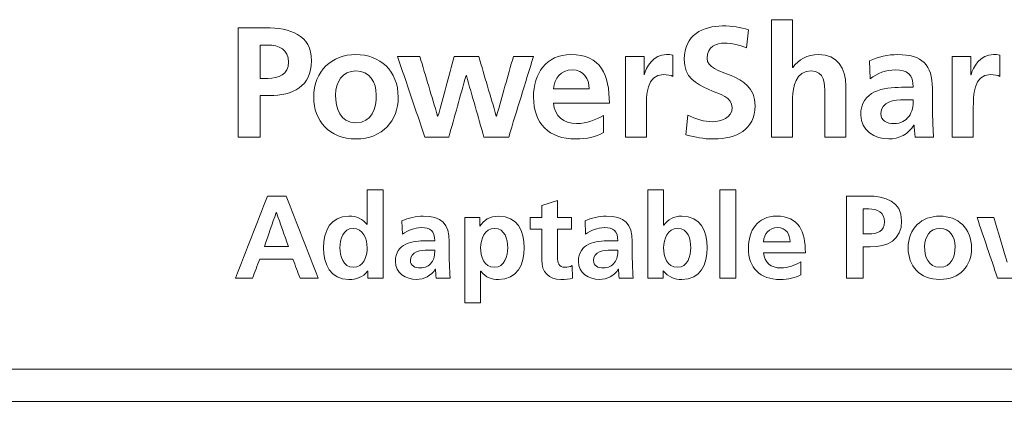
# Model space of a CAD drawing. Header units: millimetres. Extents: x 0 to 2122, y 0 to 1639.
# Tile 5 of 85: x 327 to 354, y 784 to 794. Entities that reach past the tile are written whole.
import ezdxf

# ---------------------------------------------------------------- set-up
doc = ezdxf.new("R2010")
doc.units = ezdxf.units.MM
doc.layers.add('1', color=7, linetype='Continuous', true_color=0xffffff)
doc.layers.add('3', color=7, linetype='Continuous', true_color=0xffffff)

msp = doc.modelspace()

# ---------------------------------------------------------------- linework, layer by layer
at = {"layer": '1', "color": 7, "linetype": 'Continuous', "lineweight": 13}
for p, q in [((741.205, 784.907), (322.205, 784.907)), ((741.205, 784.037), (322.205, 784.037))]:
    msp.add_line(p, q, dxfattribs=at)
at = {"layer": '3', "color": 7, "linetype": 'Continuous', "lineweight": 13}
for points in [[(347.29, 794.352), (347.29, 794.352), (347.857, 794.352), (347.857, 794.352)], [(347.29, 791.179), (347.29, 791.179), (347.29, 794.352), (347.29, 794.352)], [(347.857, 794.352), (347.857, 794.352), (347.857, 793.062), (347.857, 793.062)], [(332.89, 791.179), (332.89, 791.179), (332.89, 794.132), (332.89, 794.132)], [(346.669, 794.077), (346.669, 794.077), (346.614, 793.591), (346.614, 793.591)], [(333.482, 793.667), (333.482, 793.667), (333.482, 792.765), (333.482, 792.765)], [(337.192, 793.358), (337.392, 793.358), (337.593, 793.358), (337.793, 793.358)], [(337.929, 791.179), (337.683, 791.905), (337.438, 792.632), (337.192, 793.358)], [(337.793, 793.358), (337.954, 792.82), (338.114, 792.283), (338.275, 791.746)], [(338.284, 791.746), (338.431, 792.283), (338.577, 792.82), (338.724, 793.358)], [(338.724, 793.358), (338.944, 793.358), (339.164, 793.358), (339.384, 793.358)], [(339.384, 793.358), (339.542, 792.82), (339.7, 792.283), (339.858, 791.746)], [(339.866, 791.746), (340.017, 792.283), (340.168, 792.82), (340.319, 793.358)], [(340.86, 793.358), (340.638, 792.632), (340.415, 791.905), (340.192, 791.179)], [(340.319, 793.358), (340.499, 793.358), (340.68, 793.358), (340.86, 793.358)], [(343.341, 793.358), (343.341, 793.358), (343.845, 793.358), (343.845, 793.358)], [(343.341, 791.179), (343.341, 791.179), (343.341, 793.358), (343.341, 793.358)], [(343.845, 793.358), (343.845, 793.358), (343.845, 792.863), (343.845, 792.863)], [(344.623, 793.392), (344.623, 793.392), (344.623, 792.82), (344.623, 792.82)], [(352.166, 793.358), (352.166, 793.358), (352.67, 793.358), (352.67, 793.358)], [(352.166, 791.179), (352.166, 791.179), (352.166, 793.358), (352.166, 793.358)], [(352.67, 793.358), (352.67, 793.358), (352.67, 792.863), (352.67, 792.863)], [(353.448, 793.392), (353.448, 793.392), (353.448, 792.82), (353.448, 792.82)], [(347.857, 793.062), (347.857, 793.062), (347.866, 793.062), (347.866, 793.062)], [(349.948, 792.757), (349.948, 792.757), (349.931, 793.244), (349.931, 793.244)], [(339.041, 792.842), (338.886, 792.287), (338.731, 791.733), (338.576, 791.179)], [(339.05, 792.842), (339.047, 792.842), (339.044, 792.842), (339.041, 792.842)], [(339.524, 791.179), (339.366, 791.733), (339.208, 792.287), (339.05, 792.842)], [(343.845, 792.863), (343.845, 792.863), (343.853, 792.863), (343.853, 792.863)], [(352.67, 792.863), (352.67, 792.863), (352.678, 792.863), (352.678, 792.863)], [(333.482, 792.3), (333.482, 792.3), (333.482, 791.179), (333.482, 791.179)], [(341.403, 792.482), (341.403, 792.482), (342.368, 792.482), (342.368, 792.482)], [(348.725, 791.179), (348.725, 791.179), (348.725, 792.342), (348.725, 792.342)], [(342.91, 792.093), (342.91, 792.093), (341.403, 792.093), (341.403, 792.093)], [(351.112, 792.186), (351.112, 792.186), (350.866, 792.186), (350.866, 792.186)], [(350.993, 791.737), (351.086, 791.86), (351.112, 792.017), (351.112, 792.186)], [(338.275, 791.746), (338.278, 791.746), (338.281, 791.746), (338.284, 791.746)], [(339.858, 791.746), (339.861, 791.746), (339.863, 791.746), (339.866, 791.746)], [(342.749, 791.763), (342.749, 791.763), (342.749, 791.301), (342.749, 791.301)], [(344.976, 791.242), (344.976, 791.242), (345.031, 791.775), (345.031, 791.775)], [(350.596, 791.543), (350.769, 791.543), (350.904, 791.619), (350.993, 791.737)], [(351.137, 791.505), (351.137, 791.505), (351.129, 791.505), (351.129, 791.505)], [(351.163, 791.179), (351.141, 791.293), (351.141, 791.437), (351.137, 791.505)], [(351.636, 791.665), (351.641, 791.5), (351.649, 791.348), (351.662, 791.179)], [(333.482, 791.179), (333.482, 791.179), (332.89, 791.179), (332.89, 791.179)], [(338.576, 791.179), (338.36, 791.179), (338.144, 791.179), (337.929, 791.179)], [(340.192, 791.179), (339.969, 791.179), (339.747, 791.179), (339.524, 791.179)], [(343.908, 791.179), (343.908, 791.179), (343.341, 791.179), (343.341, 791.179)], [(347.857, 791.179), (347.857, 791.179), (347.29, 791.179), (347.29, 791.179)], [(349.292, 791.179), (349.292, 791.179), (348.725, 791.179), (348.725, 791.179)], [(351.662, 791.179), (351.662, 791.179), (351.163, 791.179), (351.163, 791.179)], [(352.733, 791.179), (352.733, 791.179), (352.166, 791.179), (352.166, 791.179)], [(332.817, 787.368), (333.104, 788.107), (333.392, 788.846), (333.68, 789.585)], [(333.68, 789.585), (333.847, 789.585), (334.015, 789.585), (334.182, 789.585)], [(334.182, 789.585), (334.472, 788.846), (334.762, 788.107), (335.052, 787.368)], [(336.376, 788.813), (336.376, 788.813), (336.376, 789.75), (336.376, 789.75)], [(336.376, 789.75), (336.376, 789.75), (336.802, 789.75), (336.802, 789.75)], [(336.802, 789.75), (336.802, 789.75), (336.802, 787.368), (336.802, 787.368)], [(343.945, 789.75), (343.945, 789.75), (344.37, 789.75), (344.37, 789.75)], [(343.945, 787.368), (343.945, 787.368), (343.945, 789.75), (343.945, 789.75)], [(344.37, 789.75), (344.37, 789.75), (344.37, 788.794), (344.37, 788.794)], [(346.32, 789.75), (346.178, 789.75), (346.036, 789.75), (345.894, 789.75)], [(345.894, 789.75), (345.894, 788.956), (345.894, 788.162), (345.894, 787.368)], [(346.32, 787.368), (346.32, 788.162), (346.32, 788.956), (346.32, 789.75)], [(349.313, 787.369), (349.313, 787.369), (349.313, 789.586), (349.313, 789.586)], [(341.084, 789.331), (341.084, 789.331), (341.51, 789.467), (341.51, 789.467)], [(341.084, 789.004), (341.084, 789.004), (341.084, 789.331), (341.084, 789.331)], [(341.51, 789.467), (341.51, 789.467), (341.51, 789.004), (341.51, 789.004)], [(333.919, 789.14), (333.812, 788.835), (333.705, 788.53), (333.598, 788.225)], [(333.925, 789.14), (333.923, 789.14), (333.921, 789.14), (333.919, 789.14)], [(334.246, 788.225), (334.139, 788.53), (334.032, 788.835), (333.925, 789.14)], [(349.758, 789.236), (349.758, 789.236), (349.758, 788.56), (349.758, 788.56)], [(336.37, 788.813), (336.37, 788.813), (336.376, 788.813), (336.376, 788.813)], [(337.325, 788.553), (337.325, 788.553), (337.312, 788.918), (337.312, 788.918)], [(339.005, 789.004), (339.005, 789.004), (339.411, 789.004), (339.411, 789.004)], [(339.005, 786.701), (339.005, 786.701), (339.005, 789.004), (339.005, 789.004)], [(339.411, 789.004), (339.411, 789.004), (339.411, 788.772), (339.411, 788.772)], [(339.411, 788.772), (339.411, 788.772), (339.417, 788.772), (339.417, 788.772)], [(340.77, 788.692), (340.77, 788.692), (340.77, 789.004), (340.77, 789.004)], [(340.77, 789.004), (340.77, 789.004), (341.084, 789.004), (341.084, 789.004)], [(341.51, 789.004), (341.51, 789.004), (341.888, 789.004), (341.888, 789.004)], [(341.888, 789.004), (341.888, 789.004), (341.888, 788.692), (341.888, 788.692)], [(342.265, 788.553), (342.265, 788.553), (342.252, 788.918), (342.252, 788.918)], [(344.37, 788.794), (344.37, 788.794), (344.377, 788.794), (344.377, 788.794)], [(352.834, 789.004), (352.984, 789.004), (353.135, 789.004), (353.285, 789.004)], [(353.387, 787.369), (353.202, 787.914), (353.018, 788.459), (352.834, 789.004)], [(353.285, 789.004), (353.406, 788.601), (353.526, 788.198), (353.647, 787.795)], [(341.084, 788.692), (341.084, 788.692), (340.77, 788.692), (340.77, 788.692)], [(341.888, 788.692), (341.887, 788.692), (341.51, 788.692), (341.51, 788.692)], [(341.51, 788.692), (341.51, 788.692), (341.51, 787.93), (341.51, 787.93)], [(347.069, 788.346), (347.069, 788.346), (347.793, 788.346), (347.793, 788.346)], [(333.598, 788.225), (333.814, 788.225), (334.03, 788.225), (334.246, 788.225)], [(338.198, 788.124), (338.198, 788.124), (338.014, 788.124), (338.014, 788.124)], [(338.109, 787.787), (338.179, 787.879), (338.198, 787.997), (338.198, 788.124)], [(343.138, 788.124), (343.138, 788.124), (342.954, 788.124), (342.954, 788.124)], [(343.05, 787.787), (343.119, 787.879), (343.138, 787.997), (343.138, 788.124)], [(348.2, 788.054), (348.2, 788.054), (347.069, 788.054), (347.069, 788.054)], [(349.758, 788.211), (349.758, 788.211), (349.758, 787.369), (349.758, 787.369)], [(333.471, 787.876), (333.406, 787.707), (333.342, 787.537), (333.277, 787.368)], [(334.37, 787.876), (334.07, 787.876), (333.771, 787.876), (333.471, 787.876)], [(334.56, 787.368), (334.497, 787.537), (334.433, 787.707), (334.37, 787.876)], [(337.811, 787.641), (337.941, 787.641), (338.043, 787.698), (338.109, 787.787)], [(338.592, 787.733), (338.595, 787.609), (338.602, 787.495), (338.611, 787.368)], [(341.903, 787.705), (341.903, 787.705), (341.916, 787.368), (341.916, 787.368)], [(342.751, 787.641), (342.881, 787.641), (342.983, 787.698), (343.05, 787.787)], [(343.533, 787.733), (343.536, 787.609), (343.542, 787.495), (343.552, 787.368)], [(348.079, 787.806), (348.079, 787.806), (348.079, 787.46), (348.079, 787.46)], [(336.389, 787.552), (336.389, 787.552), (336.382, 787.552), (336.382, 787.552)], [(336.389, 787.368), (336.389, 787.368), (336.389, 787.552), (336.389, 787.552)], [(338.218, 787.613), (338.218, 787.613), (338.211, 787.613), (338.211, 787.613)], [(338.236, 787.368), (338.221, 787.454), (338.221, 787.562), (338.218, 787.613)], [(339.437, 787.555), (339.437, 787.555), (339.43, 787.555), (339.43, 787.555)], [(339.43, 787.555), (339.43, 787.555), (339.43, 786.701), (339.43, 786.701)], [(343.158, 787.613), (343.158, 787.613), (343.151, 787.613), (343.151, 787.613)], [(343.177, 787.368), (343.161, 787.454), (343.161, 787.562), (343.158, 787.613)], [(344.364, 787.568), (344.364, 787.568), (344.358, 787.568), (344.358, 787.568)], [(344.358, 787.568), (344.358, 787.568), (344.358, 787.368), (344.358, 787.368)], [(333.277, 787.368), (333.123, 787.368), (332.97, 787.368), (332.817, 787.368)], [(335.052, 787.368), (334.888, 787.368), (334.724, 787.368), (334.56, 787.368)], [(336.802, 787.368), (336.802, 787.368), (336.389, 787.368), (336.389, 787.368)], [(338.611, 787.368), (338.611, 787.368), (338.236, 787.368), (338.236, 787.368)], [(343.552, 787.368), (343.552, 787.368), (343.177, 787.368), (343.177, 787.368)], [(344.358, 787.368), (344.358, 787.368), (343.945, 787.368), (343.945, 787.368)], [(345.894, 787.368), (346.036, 787.368), (346.178, 787.368), (346.32, 787.368)], [(349.758, 787.369), (349.758, 787.369), (349.313, 787.369), (349.313, 787.369)], [(353.872, 787.369), (353.71, 787.369), (353.549, 787.369), (353.387, 787.369)], [(339.43, 786.701), (339.43, 786.701), (339.005, 786.701), (339.005, 786.701)]]:
    msp.add_open_spline(points, degree=3, dxfattribs=at)
for points, knots in [([(332.89, 794.132), (332.89, 794.132), (333.639, 794.132), (333.639, 794.132), (334.282, 794.132), (334.87, 793.946), (334.87, 793.239), (334.87, 792.55), (334.366, 792.3), (333.732, 792.3), (333.732, 792.3), (333.482, 792.3), (333.482, 792.3)], [0, 0, 0, 0, 0.1428571, 0.1428571, 0.1428571, 0.2857143, 0.2857143, 0.2857143, 0.4285714, 0.4285714, 0.4285714, 0.5714286, 0.5714286, 0.5714286, 0.5714286]), ([(345.031, 791.775), (345.234, 791.665), (345.467, 791.593), (345.7, 791.593), (345.924, 791.593), (346.224, 791.708), (346.224, 791.974), (346.224, 792.537), (344.93, 792.304), (344.93, 793.282), (344.93, 793.942), (345.442, 794.183), (345.962, 794.183), (346.216, 794.183), (346.453, 794.149), (346.669, 794.077)], [0.5, 0.5, 0.5, 0.5, 0.5833333, 0.5833333, 0.5833333, 0.6666667, 0.6666667, 0.6666667, 0.75, 0.75, 0.75, 0.8333333, 0.8333333, 0.8333333, 0.9166667, 0.9166667, 0.9166667, 0.9166667]), ([(333.482, 792.765), (333.482, 792.765), (333.689, 792.765), (333.689, 792.765), (333.985, 792.765), (334.252, 792.863), (334.252, 793.548), (333.994, 793.667), (333.689, 793.667), (333.689, 793.667), (333.482, 793.667), (333.482, 793.667)], [0, 0, 0, 0, 0.2, 0.2, 0.2, 0.4, 0.4, 0.6, 0.6, 0.6, 0.8, 0.8, 0.8, 0.8]), ([(346.614, 793.591), (346.428, 793.671), (346.22, 793.718), (346.013, 793.718), (345.81, 793.718), (345.548, 793.629), (345.548, 793.307), (345.548, 792.795), (346.842, 793.011), (346.842, 792.021), (346.842, 791.373), (346.33, 791.128), (345.734, 791.128), (345.412, 791.128), (345.268, 791.17), (344.976, 791.242)], [0, 0, 0, 0, 0.0833333, 0.0833333, 0.0833333, 0.1666667, 0.1666667, 0.1666667, 0.25, 0.25, 0.25, 0.3333333, 0.3333333, 0.3333333, 0.4166667, 0.4166667, 0.4166667, 0.4166667]), ([(336.068, 793.409), (336.715, 793.409), (337.21, 792.973), (337.21, 792.254), (337.21, 791.627), (336.791, 791.128), (336.068, 791.128), (335.348, 791.128), (334.929, 791.627), (334.929, 792.254), (334.929, 792.973), (335.425, 793.409), (336.068, 793.409)], [0, 0, 0, 0, 0.25, 0.25, 0.25, 0.5, 0.5, 0.5, 0.75, 0.75, 0.75, 1, 1, 1, 1]), ([(342.749, 791.301), (342.542, 791.187), (342.305, 791.128), (342, 791.128), (341.281, 791.128), (340.862, 791.543), (340.862, 792.258), (340.862, 792.888), (341.196, 793.409), (341.873, 793.409), (342.682, 793.409), (342.91, 792.854), (342.91, 792.093)], [0, 0, 0, 0, 0.125, 0.125, 0.125, 0.25, 0.25, 0.25, 0.375, 0.375, 0.375, 0.5, 0.5, 0.5, 0.5]), ([(343.853, 792.863), (343.878, 793.066), (344.111, 793.409), (344.45, 793.409), (344.505, 793.409), (344.564, 793.409), (344.623, 793.392)], [0.2727273, 0.2727273, 0.2727273, 0.2727273, 0.3636364, 0.3636364, 0.3636364, 0.4545455, 0.4545455, 0.4545455, 0.4545455]), ([(347.866, 793.062), (348.01, 793.273), (348.255, 793.409), (348.551, 793.409), (349.067, 793.409), (349.292, 793.045), (349.292, 792.554), (349.292, 792.554), (349.292, 791.179), (349.292, 791.179)], [0.2307692, 0.2307692, 0.2307692, 0.2307692, 0.3076923, 0.3076923, 0.3076923, 0.3846154, 0.3846154, 0.3846154, 0.4615385, 0.4615385, 0.4615385, 0.4615385]), ([(349.931, 793.244), (350.151, 793.345), (350.447, 793.409), (350.689, 793.409), (351.353, 793.409), (351.628, 793.134), (351.628, 792.49), (351.628, 792.49), (351.628, 792.211), (351.628, 792.211), (351.628, 791.991), (351.632, 791.826), (351.636, 791.665)], [0, 0, 0, 0, 0.0625, 0.0625, 0.0625, 0.125, 0.125, 0.125, 0.1875, 0.1875, 0.1875, 0.25, 0.25, 0.25, 0.25]), ([(352.678, 792.863), (352.703, 793.066), (352.936, 793.409), (353.275, 793.409), (353.33, 793.409), (353.389, 793.409), (353.448, 793.392)], [0.2727273, 0.2727273, 0.2727273, 0.2727273, 0.3636364, 0.3636364, 0.3636364, 0.4545455, 0.4545455, 0.4545455, 0.4545455]), ([(336.068, 791.568), (336.504, 791.568), (336.618, 791.957), (336.618, 792.321), (336.618, 792.655), (336.44, 792.969), (336.068, 792.969), (335.7, 792.969), (335.522, 792.647), (335.522, 792.321), (335.522, 791.962), (335.636, 791.568), (336.068, 791.568)], [0, 0, 0, 0, 0.25, 0.25, 0.25, 0.5, 0.5, 0.5, 0.75, 0.75, 0.75, 1, 1, 1, 1]), ([(342.368, 792.482), (342.351, 792.757), (342.224, 792.994), (341.59, 792.994), (341.429, 792.774), (341.403, 792.482)], [0, 0, 0, 0, 0.3333333, 0.3333333, 0.6666667, 0.6666667, 0.6666667, 0.6666667]), ([(344.623, 792.82), (344.572, 792.85), (344.471, 792.867), (344.369, 792.867), (343.908, 792.867), (343.908, 792.292), (343.908, 791.978), (343.908, 791.978), (343.908, 791.179), (343.908, 791.179)], [0.5454545, 0.5454545, 0.5454545, 0.5454545, 0.6363636, 0.6363636, 0.6363636, 0.7272727, 0.7272727, 0.7272727, 0.8181818, 0.8181818, 0.8181818, 0.8181818]), ([(348.725, 792.342), (348.725, 792.609), (348.72, 792.969), (348.357, 792.969), (347.946, 792.969), (347.857, 792.524), (347.857, 792.245), (347.857, 792.245), (347.857, 791.179), (347.857, 791.179)], [0.6153846, 0.6153846, 0.6153846, 0.6153846, 0.6923077, 0.6923077, 0.6923077, 0.7692308, 0.7692308, 0.7692308, 0.8461538, 0.8461538, 0.8461538, 0.8461538]), ([(351.112, 792.524), (351.112, 792.876), (350.955, 792.994), (350.621, 792.994), (350.38, 792.994), (350.139, 792.901), (349.948, 792.757)], [0.8125, 0.8125, 0.8125, 0.8125, 0.875, 0.875, 0.875, 0.9375, 0.9375, 0.9375, 0.9375]), ([(353.448, 792.82), (353.397, 792.85), (353.296, 792.867), (353.194, 792.867), (352.733, 792.867), (352.733, 792.292), (352.733, 791.978), (352.733, 791.978), (352.733, 791.179), (352.733, 791.179)], [0.5454545, 0.5454545, 0.5454545, 0.5454545, 0.6363636, 0.6363636, 0.6363636, 0.7272727, 0.7272727, 0.7272727, 0.8181818, 0.8181818, 0.8181818, 0.8181818]), ([(351.129, 791.505), (350.997, 791.263), (350.714, 791.128), (350.456, 791.128), (350.071, 791.128), (349.694, 791.361), (349.694, 791.775), (349.694, 792.101), (349.851, 792.292), (350.282, 792.503), (350.562, 792.524), (350.799, 792.524), (350.799, 792.524), (351.112, 792.524), (351.112, 792.524)], [0.5, 0.5, 0.5, 0.5, 0.5625, 0.5625, 0.5625, 0.625, 0.625, 0.625, 0.6875, 0.6875, 0.75, 0.75, 0.75, 0.8125, 0.8125, 0.8125, 0.8125]), ([(341.403, 792.093), (341.429, 791.742), (341.674, 791.543), (342.026, 791.543), (342.301, 791.543), (342.538, 791.644), (342.749, 791.763)], [0.625, 0.625, 0.625, 0.625, 0.75, 0.75, 0.75, 0.875, 0.875, 0.875, 0.875]), ([(350.866, 792.186), (350.612, 792.186), (350.236, 792.143), (350.236, 791.809), (350.236, 791.623), (350.392, 791.543), (350.596, 791.543)], [0.6, 0.6, 0.6, 0.6, 0.8, 0.8, 0.8, 1, 1, 1, 1]), ([(349.313, 789.586), (349.313, 789.586), (349.875, 789.586), (349.875, 789.586), (350.358, 789.586), (350.799, 789.446), (350.799, 788.916), (350.799, 788.398), (350.421, 788.211), (349.945, 788.211), (349.945, 788.211), (349.758, 788.211), (349.758, 788.211)], [0, 0, 0, 0, 0.1428571, 0.1428571, 0.1428571, 0.2857143, 0.2857143, 0.2857143, 0.4285714, 0.4285714, 0.4285714, 0.5714286, 0.5714286, 0.5714286, 0.5714286]), ([(336.382, 787.552), (336.255, 787.394), (336.081, 787.33), (335.881, 787.33), (335.379, 787.33), (335.195, 787.743), (335.195, 788.19), (335.195, 788.642), (335.379, 789.042), (335.881, 789.042), (336.093, 789.042), (336.243, 788.969), (336.37, 788.813)], [0.0909091, 0.0909091, 0.0909091, 0.0909091, 0.1818182, 0.1818182, 0.1818182, 0.2727273, 0.2727273, 0.2727273, 0.3636364, 0.3636364, 0.3636364, 0.4545455, 0.4545455, 0.4545455, 0.4545455]), ([(337.312, 788.918), (337.477, 788.994), (337.7, 789.042), (337.881, 789.042), (338.379, 789.042), (338.586, 788.835), (338.586, 788.353), (338.586, 788.353), (338.586, 788.143), (338.586, 788.143), (338.586, 787.978), (338.589, 787.854), (338.592, 787.733)], [0, 0, 0, 0, 0.0625, 0.0625, 0.0625, 0.125, 0.125, 0.125, 0.1875, 0.1875, 0.1875, 0.25, 0.25, 0.25, 0.25]), ([(339.417, 788.772), (339.513, 788.931), (339.675, 789.042), (339.926, 789.042), (340.427, 789.042), (340.612, 788.642), (340.612, 788.19), (340.612, 787.743), (340.427, 787.33), (339.916, 787.33), (339.735, 787.33), (339.586, 787.374), (339.437, 787.555)], [0.2727273, 0.2727273, 0.2727273, 0.2727273, 0.3636364, 0.3636364, 0.3636364, 0.4545455, 0.4545455, 0.4545455, 0.5454545, 0.5454545, 0.5454545, 0.6363636, 0.6363636, 0.6363636, 0.6363636]), ([(342.252, 788.918), (342.418, 788.994), (342.64, 789.042), (342.821, 789.042), (343.32, 789.042), (343.526, 788.835), (343.526, 788.353), (343.526, 788.353), (343.526, 788.143), (343.526, 788.143), (343.526, 787.978), (343.529, 787.854), (343.533, 787.733)], [0, 0, 0, 0, 0.0625, 0.0625, 0.0625, 0.125, 0.125, 0.125, 0.1875, 0.1875, 0.1875, 0.25, 0.25, 0.25, 0.25]), ([(344.377, 788.794), (344.495, 788.95), (344.644, 789.042), (344.866, 789.042), (345.368, 789.042), (345.552, 788.642), (345.552, 788.19), (345.552, 787.743), (345.368, 787.33), (344.866, 787.33), (344.685, 787.33), (344.488, 787.394), (344.364, 787.568)], [0.2727273, 0.2727273, 0.2727273, 0.2727273, 0.3636364, 0.3636364, 0.3636364, 0.4545455, 0.4545455, 0.4545455, 0.5454545, 0.5454545, 0.5454545, 0.6363636, 0.6363636, 0.6363636, 0.6363636]), ([(348.079, 787.46), (347.923, 787.374), (347.746, 787.33), (347.517, 787.33), (346.977, 787.33), (346.662, 787.641), (346.662, 788.178), (346.662, 788.651), (346.913, 789.042), (347.422, 789.042), (348.028, 789.042), (348.2, 788.626), (348.2, 788.054)], [0, 0, 0, 0, 0.125, 0.125, 0.125, 0.25, 0.25, 0.25, 0.375, 0.375, 0.375, 0.5, 0.5, 0.5, 0.5]), ([(349.758, 788.56), (349.758, 788.56), (349.913, 788.56), (349.913, 788.56), (350.136, 788.56), (350.336, 788.633), (350.336, 789.147), (350.142, 789.236), (349.913, 789.236), (349.913, 789.236), (349.758, 789.236), (349.758, 789.236)], [0, 0, 0, 0, 0.2, 0.2, 0.2, 0.4, 0.4, 0.6, 0.6, 0.6, 0.8, 0.8, 0.8, 0.8]), ([(351.828, 789.043), (352.314, 789.043), (352.685, 788.716), (352.685, 788.176), (352.685, 787.706), (352.371, 787.331), (351.828, 787.331), (351.288, 787.331), (350.974, 787.706), (350.974, 788.176), (350.974, 788.716), (351.345, 789.043), (351.828, 789.043)], [0, 0, 0, 0, 0.25, 0.25, 0.25, 0.5, 0.5, 0.5, 0.75, 0.75, 0.75, 1, 1, 1, 1]), ([(335.998, 787.66), (336.281, 787.66), (336.373, 787.959), (336.373, 788.19), (336.373, 788.419), (336.265, 788.711), (335.992, 788.711), (335.716, 788.711), (335.639, 788.41), (335.639, 788.19), (335.639, 787.965), (335.719, 787.66), (335.998, 787.66)], [0, 0, 0, 0, 0.25, 0.25, 0.25, 0.5, 0.5, 0.5, 0.75, 0.75, 0.75, 1, 1, 1, 1]), ([(338.198, 788.378), (338.198, 788.642), (338.081, 788.731), (337.83, 788.731), (337.649, 788.731), (337.468, 788.661), (337.325, 788.553)], [0.8125, 0.8125, 0.8125, 0.8125, 0.875, 0.875, 0.875, 0.9375, 0.9375, 0.9375, 0.9375]), ([(339.433, 788.19), (339.433, 787.959), (339.526, 787.66), (339.808, 787.66), (340.088, 787.66), (340.167, 787.965), (340.167, 788.19), (340.167, 788.41), (340.091, 788.711), (339.815, 788.711), (339.542, 788.711), (339.433, 788.419), (339.433, 788.19)], [0, 0, 0, 0, 0.25, 0.25, 0.25, 0.5, 0.5, 0.5, 0.75, 0.75, 0.75, 1, 1, 1, 1]), ([(341.916, 787.368), (341.827, 787.342), (341.729, 787.33), (341.602, 787.33), (341.268, 787.33), (341.084, 787.536), (341.084, 787.86), (341.084, 787.86), (341.084, 788.692), (341.084, 788.692)], [0.8125, 0.8125, 0.8125, 0.8125, 0.875, 0.875, 0.875, 0.9375, 0.9375, 0.9375, 1, 1, 1, 1]), ([(343.138, 788.378), (343.138, 788.642), (343.021, 788.731), (342.77, 788.731), (342.589, 788.731), (342.408, 788.661), (342.265, 788.553)], [0.8125, 0.8125, 0.8125, 0.8125, 0.875, 0.875, 0.875, 0.9375, 0.9375, 0.9375, 0.9375]), ([(344.748, 787.66), (345.028, 787.66), (345.107, 787.965), (345.107, 788.19), (345.107, 788.41), (345.031, 788.711), (344.755, 788.711), (344.482, 788.711), (344.374, 788.419), (344.374, 788.19), (344.374, 787.959), (344.466, 787.66), (344.748, 787.66)], [0, 0, 0, 0, 0.25, 0.25, 0.25, 0.5, 0.5, 0.5, 0.75, 0.75, 0.75, 1, 1, 1, 1]), ([(347.793, 788.346), (347.78, 788.553), (347.685, 788.731), (347.209, 788.731), (347.088, 788.565), (347.069, 788.346)], [0, 0, 0, 0, 0.3333333, 0.3333333, 0.6666667, 0.6666667, 0.6666667, 0.6666667]), ([(351.828, 787.661), (352.155, 787.661), (352.241, 787.953), (352.241, 788.226), (352.241, 788.477), (352.107, 788.712), (351.828, 788.712), (351.551, 788.712), (351.418, 788.471), (351.418, 788.226), (351.418, 787.956), (351.504, 787.661), (351.828, 787.661)], [0, 0, 0, 0, 0.25, 0.25, 0.25, 0.5, 0.5, 0.5, 0.75, 0.75, 0.75, 1, 1, 1, 1]), ([(338.211, 787.613), (338.113, 787.432), (337.9, 787.33), (337.706, 787.33), (337.417, 787.33), (337.134, 787.505), (337.134, 787.816), (337.134, 788.06), (337.252, 788.203), (337.576, 788.362), (337.785, 788.378), (337.963, 788.378), (337.963, 788.378), (338.198, 788.378), (338.198, 788.378)], [0.5, 0.5, 0.5, 0.5, 0.5625, 0.5625, 0.5625, 0.625, 0.625, 0.625, 0.6875, 0.6875, 0.75, 0.75, 0.75, 0.8125, 0.8125, 0.8125, 0.8125]), ([(343.151, 787.613), (343.053, 787.432), (342.84, 787.33), (342.646, 787.33), (342.357, 787.33), (342.074, 787.505), (342.074, 787.816), (342.074, 788.06), (342.192, 788.203), (342.516, 788.362), (342.726, 788.378), (342.904, 788.378), (342.904, 788.378), (343.138, 788.378), (343.138, 788.378)], [0.5, 0.5, 0.5, 0.5, 0.5625, 0.5625, 0.5625, 0.625, 0.625, 0.625, 0.6875, 0.6875, 0.75, 0.75, 0.75, 0.8125, 0.8125, 0.8125, 0.8125]), ([(338.014, 788.124), (337.824, 788.124), (337.541, 788.092), (337.541, 787.841), (337.541, 787.701), (337.658, 787.641), (337.811, 787.641)], [0.6, 0.6, 0.6, 0.6, 0.8, 0.8, 0.8, 1, 1, 1, 1]), ([(342.954, 788.124), (342.764, 788.124), (342.481, 788.092), (342.481, 787.841), (342.481, 787.701), (342.599, 787.641), (342.751, 787.641)], [0.6, 0.6, 0.6, 0.6, 0.8, 0.8, 0.8, 1, 1, 1, 1]), ([(347.069, 788.054), (347.088, 787.79), (347.272, 787.641), (347.536, 787.641), (347.743, 787.641), (347.92, 787.717), (348.079, 787.806)], [0.625, 0.625, 0.625, 0.625, 0.75, 0.75, 0.75, 0.875, 0.875, 0.875, 0.875]), ([(341.51, 787.93), (341.51, 787.79), (341.548, 787.66), (341.71, 787.66), (341.786, 787.66), (341.859, 787.676), (341.903, 787.705)], [0.625, 0.625, 0.625, 0.625, 0.6875, 0.6875, 0.6875, 0.75, 0.75, 0.75, 0.75])]:
    msp.add_open_spline(points, degree=3, knots=knots, dxfattribs=at)

doc.saveas('drawing.dxf')
